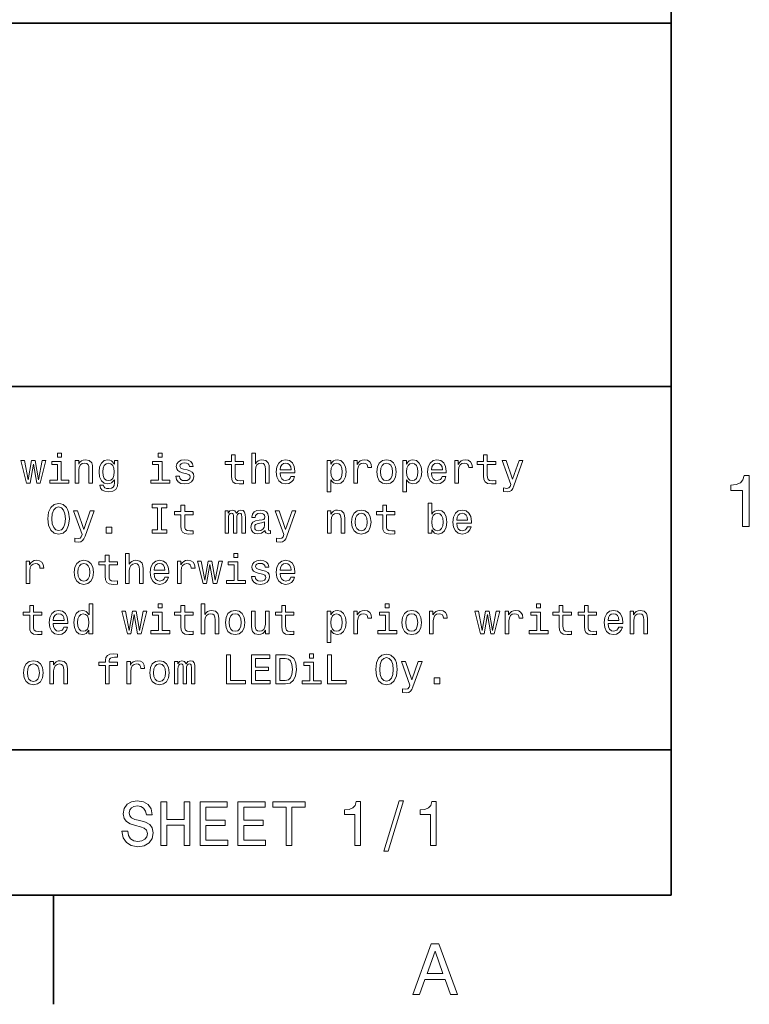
# Model space of a CAD drawing. Extents: x 0 to 420, y 0 to 297.
# Tile 16 of 30: x 365 to 415, y 2 to 70. Entities that reach past the tile are written whole.
import ezdxf

# ---------------------------------------------------------------- set-up
doc = ezdxf.new("R2010")
doc.units = 0

msp = doc.modelspace()

# ---------------------------------------------------------------- linework, layer by layer
at = {"color": 7, "lineweight": 35}
for p, q in [((410, 10), (410, 287)), ((220, 70), (410, 70)), ((410, 70), (410, 10)), ((220, 45), (410, 45)), ((220, 20), (410, 20)), ((10, 10), (410, 10)), ((220, 10), (410, 10)), ((367.5, 10), (367.5, 2.5))]:
    msp.add_line(p, q, dxfattribs=at)
at = {"color": 7, "lineweight": 13}
for p in [(410, 84.093658), (274.414917, 70)]:
    msp.add_line(p, (410, 70), dxfattribs=at)
for points in [[(368.043213, 40.432278), (367.775208, 40.432278), (367.775208, 40.144093), (368.043213, 40.144093)], [(374.982697, 40.432278), (374.714691, 40.432278), (374.714691, 40.144093), (374.982697, 40.144093)], [(379.7435, 39.642651), (379.7435, 38.867435), (379.760803, 38.616714), (379.841492, 38.443806), (380.002869, 38.342941), (380.276642, 38.308357), (380.576355, 38.322769), (380.576355, 38.541786), (380.35733, 38.524498), (380.158508, 38.54755), (380.05188, 38.619598), (380.005768, 38.740635), (379.997101, 38.910664), (379.997101, 39.642651), (380.576355, 39.642651), (380.576355, 39.858791), (379.997101, 39.858791), (379.997101, 40.311241), (379.7435, 40.311241), (379.7435, 39.858791), (379.305481, 39.858791), (379.305481, 39.642651)], [(381.138336, 38.363113), (381.391937, 38.363113), (381.391937, 39.256485), (381.417877, 39.461098), (381.501434, 39.61095), (381.631134, 39.703171), (381.804016, 39.737755), (381.942352, 39.708935), (382.028809, 39.631126), (382.072052, 39.501442), (382.086456, 39.328529), (382.086456, 38.363113), (382.340057, 38.363113), (382.340057, 39.380405), (382.328522, 39.585014), (382.276642, 39.755043), (382.106628, 39.910664), (381.841492, 39.96542), (381.697388, 39.945248), (381.573486, 39.890491), (381.469727, 39.804035), (381.391937, 39.685879), (381.391937, 40.432278), (381.138336, 40.432278)], [(397.092224, 39.642651), (397.092224, 38.867435), (397.109497, 38.616714), (397.190216, 38.443806), (397.351593, 38.342941), (397.625366, 38.308357), (397.925079, 38.322769), (397.925079, 38.541786), (397.706055, 38.524498), (397.507202, 38.54755), (397.400574, 38.619598), (397.354462, 38.740635), (397.345825, 38.910664), (397.345825, 39.642651), (397.925079, 39.642651), (397.925079, 39.858791), (397.345825, 39.858791), (397.345825, 40.311241), (397.092224, 40.311241), (397.092224, 39.858791), (396.654175, 39.858791), (396.654175, 39.642651)], [(365.890472, 38.363113), (366.121033, 39.677235), (366.351562, 38.363113), (366.593658, 38.363113), (366.97406, 39.910664), (366.729095, 39.910664), (366.472626, 38.596542), (366.244934, 39.910664), (365.994232, 39.910664), (365.766571, 38.596542), (365.510071, 39.910664), (365.268005, 39.910664), (365.648407, 38.363113)], [(368.034576, 38.57637), (368.034576, 39.858791), (367.38327, 39.858791), (367.38327, 39.642651), (367.780975, 39.642651), (367.780975, 38.57637), (367.262238, 38.57637), (367.262238, 38.363113), (368.559082, 38.363113), (368.559082, 38.57637)], [(368.994232, 38.363113), (369.247833, 38.363113), (369.247833, 39.256485), (369.273773, 39.461098), (369.35733, 39.61095), (369.48703, 39.703171), (369.659943, 39.737755), (369.798279, 39.708935), (369.884705, 39.631126), (369.927948, 39.501442), (369.942352, 39.328529), (369.942352, 38.363113), (370.195953, 38.363113), (370.195953, 39.380405), (370.184418, 39.585014), (370.132568, 39.755043), (369.962524, 39.910664), (369.697388, 39.96542), (369.550415, 39.945248), (369.426514, 39.890491), (369.319885, 39.798271), (369.236298, 39.674351), (369.236298, 39.910664), (368.994232, 39.910664)], [(371.933716, 38.432278), (371.933716, 39.910664), (371.69165, 39.910664), (371.69165, 39.659943), (371.492798, 39.887608), (371.371765, 39.945248), (371.236298, 39.96542), (370.991333, 39.907784), (370.801147, 39.746399), (370.677216, 39.487034), (370.634003, 39.138329), (370.677216, 38.786743), (370.801147, 38.527378), (370.991333, 38.363113), (371.236298, 38.308357), (371.374634, 38.328533), (371.489899, 38.380405), (371.69165, 38.599426), (371.69165, 38.380405), (371.668579, 38.207493), (371.605194, 38.083576), (371.484131, 38.011528), (371.302582, 37.985592), (371.144073, 38.002884), (371.031677, 38.046112), (370.965424, 38.12104), (370.945251, 38.221905), (370.700287, 38.221905), (370.700287, 38.210377), (370.737732, 38.025936), (370.853027, 37.887608), (371.037445, 37.798271), (371.288177, 37.766571), (371.587891, 37.809799), (371.786743, 37.930836), (371.899139, 38.141212)], [(370.89624, 39.138329), (370.92218, 39.394814), (371, 39.585014), (371.121033, 39.697407), (371.28241, 39.737755), (371.452454, 39.697407), (371.579254, 39.585014), (371.657043, 39.394814), (371.685883, 39.138329), (371.657043, 38.876083), (371.579254, 38.688763), (371.452454, 38.573486), (371.28241, 38.536022), (371.121033, 38.573486), (371, 38.688763), (370.92218, 38.878963)], [(374.97406, 38.57637), (374.97406, 39.858791), (374.322754, 39.858791), (374.322754, 39.642651), (374.720459, 39.642651), (374.720459, 38.57637), (374.201721, 38.57637), (374.201721, 38.363113), (375.498566, 38.363113), (375.498566, 38.57637)], [(376.69165, 39.265129), (376.446686, 39.322769), (376.265137, 39.38905), (376.20459, 39.524498), (376.221893, 39.619598), (376.28241, 39.688763), (376.380402, 39.731991), (376.521606, 39.749279), (376.657043, 39.731991), (376.763672, 39.680115), (376.832855, 39.602306), (376.861664, 39.498562), (377.109497, 39.498562), (377.109497, 39.504322), (377.066284, 39.691643), (376.94812, 39.838619), (376.763672, 39.930836), (376.521606, 39.96542), (376.276642, 39.930836), (376.097961, 39.835735), (375.985596, 39.694527), (375.950989, 39.51585), (375.976929, 39.342941), (376.057617, 39.221905), (376.190186, 39.135448), (376.38327, 39.074928), (376.66571, 39.005764), (376.838623, 38.93372), (376.884735, 38.876083), (376.902008, 38.789627), (376.876068, 38.682999), (376.806915, 38.602306), (376.694519, 38.550434), (376.544678, 38.533142), (376.386169, 38.550434), (376.270874, 38.61095), (376.193085, 38.708935), (376.161377, 38.844383), (375.916412, 38.844383), (375.956757, 38.613834), (376.074921, 38.446686), (376.262238, 38.345821), (376.521606, 38.308357), (376.792511, 38.345821), (376.991333, 38.446686), (377.112396, 38.60807), (377.155609, 38.818443), (377.123901, 39), (377.034576, 39.12392), (376.887604, 39.204613)], [(383.095093, 39.0634), (384.109497, 39.0634), (384.112396, 39.181557), (384.066284, 39.51297), (383.939484, 39.760807), (383.737762, 39.910664), (383.469727, 39.96542), (383.207489, 39.907784), (383.005768, 39.746399), (382.876068, 39.48415), (382.829956, 39.138329), (382.873199, 38.783863), (383.002869, 38.524498), (383.201721, 38.363113), (383.46109, 38.308357), (383.685883, 38.345821), (383.8703, 38.443806), (384.005768, 38.599426), (384.083557, 38.806919), (383.832855, 38.806919), (383.780975, 38.691643), (383.706055, 38.605186), (383.492798, 38.536022), (383.328522, 38.567726), (383.20462, 38.668591), (383.123901, 38.832855), (383.095093, 39.054756)], [(383.095093, 39.276657), (383.126801, 39.475506), (383.20462, 39.622478), (383.322754, 39.711815), (383.478394, 39.743515), (383.631134, 39.711815), (383.749268, 39.622478), (383.82132, 39.475506), (383.84726, 39.276657)], [(386.582123, 39.671471), (386.582123, 39.910664), (386.328522, 39.910664), (386.328522, 37.763691), (386.582123, 37.763691), (386.582123, 38.599426), (386.671478, 38.463978), (386.772339, 38.374641), (387.02594, 38.308357), (387.268005, 38.363113), (387.458221, 38.527378), (387.582123, 38.786743), (387.628235, 39.138329), (387.582123, 39.487034), (387.458221, 39.746399), (387.268005, 39.907784), (387.02594, 39.96542), (386.887604, 39.948128), (386.76944, 39.893372), (386.668579, 39.801155)], [(386.982697, 38.536022), (386.812683, 38.573486), (386.688751, 38.688763), (386.610962, 38.876083), (386.585022, 39.138329), (386.610962, 39.397697), (386.688751, 39.585014), (386.812683, 39.697407), (386.982697, 39.737755), (387.138336, 39.697407), (387.262238, 39.582134), (387.340057, 39.394814), (387.368866, 39.138329), (387.340057, 38.878963), (387.262238, 38.688763), (387.138336, 38.573486)], [(388.172913, 38.363113), (388.426514, 38.363113), (388.426514, 39.247841), (388.452454, 39.461098), (388.530273, 39.613834), (388.657043, 39.706055), (388.827087, 39.737755), (388.953888, 39.717579), (389.048981, 39.659943), (389.106628, 39.561962), (389.126801, 39.429398), (389.383301, 39.429398), (389.348694, 39.662827), (389.253601, 39.829971), (389.095093, 39.930836), (388.878967, 39.96542), (388.731995, 39.942364), (388.605194, 39.884727), (388.492798, 39.786743), (388.403442, 39.654179), (388.403442, 39.910664), (388.172913, 39.910664)], [(389.737762, 39.135448), (389.783875, 38.783863), (389.916443, 38.524498), (390.126801, 38.363113), (390.40921, 38.308357), (390.688751, 38.363113), (390.899139, 38.521614), (391.031708, 38.780979), (391.080688, 39.135448), (391.031708, 39.487034), (390.899139, 39.749279), (390.688751, 39.907784), (390.40921, 39.96542), (390.126801, 39.907784), (389.916443, 39.746399), (389.783875, 39.487034)], [(389.997131, 39.138329), (390.023071, 39.397697), (390.10376, 39.585014), (390.233429, 39.700291), (390.40921, 39.740635), (390.582123, 39.700291), (390.711823, 39.587898), (390.792511, 39.397697), (390.82132, 39.138329), (390.792511, 38.876083), (390.711823, 38.685879), (390.582123, 38.570606), (390.40921, 38.533142), (390.233429, 38.570606), (390.10376, 38.685879), (390.023071, 38.876083)], [(391.786743, 39.671471), (391.786743, 39.910664), (391.533142, 39.910664), (391.533142, 37.763691), (391.786743, 37.763691), (391.786743, 38.599426), (391.876068, 38.463978), (391.976929, 38.374641), (392.23056, 38.308357), (392.472626, 38.363113), (392.662811, 38.527378), (392.786743, 38.786743), (392.832855, 39.138329), (392.786743, 39.487034), (392.662811, 39.746399), (392.472626, 39.907784), (392.23056, 39.96542), (392.092224, 39.948128), (391.97406, 39.893372), (391.873199, 39.801155)], [(392.187317, 38.536022), (392.017303, 38.573486), (391.893372, 38.688763), (391.815552, 38.876083), (391.789612, 39.138329), (391.815552, 39.397697), (391.893372, 39.585014), (392.017303, 39.697407), (392.187317, 39.737755), (392.342957, 39.697407), (392.466858, 39.582134), (392.544678, 39.394814), (392.573486, 39.138329), (392.544678, 38.878963), (392.466858, 38.688763), (392.342957, 38.573486)], [(393.504333, 39.0634), (394.518738, 39.0634), (394.521606, 39.181557), (394.475494, 39.51297), (394.348694, 39.760807), (394.146973, 39.910664), (393.878967, 39.96542), (393.616699, 39.907784), (393.414978, 39.746399), (393.285309, 39.48415), (393.239197, 39.138329), (393.28241, 38.783863), (393.412109, 38.524498), (393.610962, 38.363113), (393.870331, 38.308357), (394.095093, 38.345821), (394.279541, 38.443806), (394.414978, 38.599426), (394.492798, 38.806919), (394.242065, 38.806919), (394.190186, 38.691643), (394.115265, 38.605186), (393.902008, 38.536022), (393.737762, 38.567726), (393.613831, 38.668591), (393.533142, 38.832855), (393.504333, 39.054756)], [(393.504333, 39.276657), (393.536011, 39.475506), (393.613831, 39.622478), (393.731995, 39.711815), (393.887604, 39.743515), (394.040344, 39.711815), (394.158508, 39.622478), (394.23056, 39.475506), (394.25647, 39.276657)], [(395.112396, 38.363113), (395.365997, 38.363113), (395.365997, 39.247841), (395.391937, 39.461098), (395.469727, 39.613834), (395.596558, 39.706055), (395.766571, 39.737755), (395.893372, 39.717579), (395.988464, 39.659943), (396.046112, 39.561962), (396.066284, 39.429398), (396.322754, 39.429398), (396.288177, 39.662827), (396.193085, 39.829971), (396.034576, 39.930836), (395.818451, 39.96542), (395.671478, 39.942364), (395.544678, 39.884727), (395.432281, 39.786743), (395.342957, 39.654179), (395.342957, 39.910664), (395.112396, 39.910664)], [(399.527374, 39.910664), (399.083588, 38.63689), (398.648407, 39.910664), (398.371765, 39.910664), (398.959656, 38.276657), (398.907776, 38.132565), (398.827087, 38.034584), (398.69165, 38.002884), (398.458221, 38.0317), (398.458221, 37.786743), (398.703186, 37.763691), (398.878967, 37.786743), (399.002869, 37.858791), (399.092224, 37.982712), (399.170044, 38.164265), (399.798279, 39.910664)], [(414.909241, 35.366787), (415.368164, 35.366787), (415.368164, 38.892002), (415.025208, 38.892002), (414.934448, 38.584366), (414.752899, 38.377594), (414.475525, 38.256557), (414.092224, 38.216209), (414.092224, 37.858143), (414.909241, 37.858143)], [(367.115265, 35.907784), (367.167145, 35.458218), (367.316986, 35.126804), (367.550415, 34.922192), (367.855896, 34.853027), (368.158508, 34.922192), (368.394806, 35.126804), (368.541779, 35.458218), (368.596527, 35.907784), (368.541779, 36.354469), (368.478394, 36.536026), (368.394806, 36.685883), (368.158508, 36.890491), (368.014404, 36.942368), (367.855896, 36.96254), (367.547546, 36.890491), (367.314117, 36.688763), (367.167145, 36.357349)], [(367.391937, 35.907784), (367.423615, 36.256485), (367.518738, 36.51297), (367.66571, 36.668591), (367.855896, 36.723347), (368.043213, 36.668591), (368.190186, 36.51009), (368.285309, 36.253605), (368.319885, 35.907784), (368.285309, 35.559082), (368.190186, 35.302597), (368.043213, 35.146976), (367.855896, 35.095104), (367.66571, 35.146976), (367.518738, 35.302597), (367.423615, 35.556198)], [(374.662811, 35.149857), (374.293945, 35.149857), (374.293945, 34.907784), (375.296814, 34.907784), (375.296814, 35.149857), (374.927948, 35.149857), (374.927948, 36.66571), (375.296814, 36.66571), (375.296814, 36.907784), (374.293945, 36.907784), (374.293945, 36.66571), (374.662811, 36.66571)], [(376.273773, 36.187321), (376.273773, 35.412106), (376.291077, 35.161385), (376.371765, 34.988476), (376.533142, 34.887611), (376.806915, 34.853027), (377.106628, 34.867439), (377.106628, 35.086456), (376.887604, 35.069168), (376.688751, 35.09222), (376.582123, 35.164268), (376.536011, 35.285305), (376.527374, 35.455334), (376.527374, 36.187321), (377.106628, 36.187321), (377.106628, 36.403461), (376.527374, 36.403461), (376.527374, 36.855911), (376.273773, 36.855911), (376.273773, 36.403461), (375.835724, 36.403461), (375.835724, 36.187321)], [(390.15274, 36.187321), (390.15274, 35.412106), (390.170044, 35.161385), (390.250732, 34.988476), (390.412109, 34.887611), (390.685883, 34.853027), (390.985596, 34.867439), (390.985596, 35.086456), (390.766571, 35.069168), (390.567719, 35.09222), (390.46109, 35.164268), (390.414978, 35.285305), (390.406342, 35.455334), (390.406342, 36.187321), (390.985596, 36.187321), (390.985596, 36.403461), (390.406342, 36.403461), (390.406342, 36.855911), (390.15274, 36.855911), (390.15274, 36.403461), (389.714691, 36.403461), (389.714691, 36.187321)], [(393.521606, 35.146976), (393.708923, 34.925076), (393.965424, 34.853027), (394.207489, 34.907784), (394.400574, 35.072048), (394.521606, 35.334297), (394.567719, 35.682999), (394.521606, 36.031704), (394.397705, 36.291069), (394.207489, 36.452454), (393.965424, 36.51009), (393.711823, 36.435162), (393.608063, 36.342941), (393.521606, 36.219021), (393.521606, 36.976948), (393.268005, 36.976948), (393.268005, 34.907784), (393.521606, 34.907784)], [(370.034576, 36.455334), (369.590759, 35.181561), (369.155609, 36.455334), (368.878967, 36.455334), (369.466858, 34.821327), (369.414978, 34.677235), (369.33429, 34.579254), (369.198853, 34.547554), (368.965424, 34.57637), (368.965424, 34.331413), (369.210358, 34.308361), (369.386169, 34.331413), (369.510071, 34.403461), (369.599426, 34.527382), (369.677216, 34.708935), (370.305481, 36.455334)], [(379.302582, 34.907784), (379.536011, 34.907784), (379.536011, 35.942368), (379.550415, 36.097984), (379.593658, 36.210377), (379.659943, 36.276661), (379.746399, 36.302597), (379.815552, 36.279541), (379.861664, 36.221905), (379.884735, 36.12392), (379.893372, 35.99424), (379.893372, 34.907784), (380.112396, 34.907784), (380.112396, 35.942368), (380.126801, 36.095104), (380.170013, 36.207497), (380.239197, 36.276661), (380.325653, 36.302597), (380.394806, 36.279541), (380.440918, 36.221905), (380.469727, 35.99424), (380.469727, 34.907784), (380.703156, 34.907784), (380.703156, 35.976948), (380.688751, 36.198849), (380.642639, 36.368877), (380.550415, 36.472626), (380.400574, 36.51009), (380.224792, 36.452454), (380.089325, 36.285305), (379.982697, 36.44957), (379.804016, 36.51009), (379.639771, 36.452454), (379.527374, 36.291069), (379.527374, 36.455334), (379.302582, 36.455334)], [(382.057617, 35.109512), (382.057617, 35.100868), (382.072052, 35.002884), (382.115265, 34.93372), (382.296814, 34.878963), (382.438049, 34.90202), (382.438049, 35.097984), (382.377502, 35.08934), (382.296814, 35.126804), (382.28241, 35.242077), (382.28241, 36.043232), (382.247833, 36.247841), (382.146973, 36.391933), (381.971191, 36.47839), (381.723328, 36.51009), (381.481262, 36.475506), (381.302582, 36.377525), (381.190186, 36.224785), (381.15274, 36.023056), (381.15274, 36.005768), (381.380402, 36.005768), (381.400574, 36.126804), (381.463989, 36.213261), (381.567719, 36.265133), (381.714691, 36.285305), (381.855896, 36.270897), (381.956757, 36.227669), (382.017273, 36.15274), (382.037476, 36.048992), (382.02594, 35.927956), (381.979828, 35.867439), (381.864563, 35.838619), (381.648407, 35.815563), (381.400574, 35.763691), (381.224792, 35.671471), (381.121033, 35.527382), (381.089325, 35.314125), (381.118164, 35.12392), (381.207489, 34.982712), (381.351593, 34.893375), (381.550415, 34.861675), (381.818451, 34.922192)], [(383.913544, 36.455334), (383.469727, 35.181561), (383.034576, 36.455334), (382.757935, 36.455334), (383.345825, 34.821327), (383.293945, 34.677235), (383.213257, 34.579254), (383.07782, 34.547554), (382.844391, 34.57637), (382.844391, 34.331413), (383.089325, 34.308361), (383.265137, 34.331413), (383.389038, 34.403461), (383.478394, 34.527382), (383.556183, 34.708935), (384.184448, 36.455334)], [(386.342926, 34.907784), (386.596527, 34.907784), (386.596527, 35.801155), (386.622467, 36.005768), (386.706055, 36.155621), (386.835724, 36.247841), (387.008636, 36.282425), (387.146973, 36.253605), (387.233429, 36.175797), (387.276672, 36.046112), (387.291077, 35.873199), (387.291077, 34.907784), (387.544678, 34.907784), (387.544678, 35.925076), (387.533142, 36.129684), (387.481262, 36.299713), (387.311249, 36.455334), (387.046112, 36.51009), (386.899139, 36.489918), (386.775208, 36.435162), (386.668579, 36.342941), (386.585022, 36.219021), (386.585022, 36.455334), (386.342926, 36.455334)], [(388.002869, 35.680119), (388.048981, 35.328533), (388.181549, 35.069168), (388.391937, 34.907784), (388.674347, 34.853027), (388.953888, 34.907784), (389.164276, 35.066284), (389.296814, 35.325649), (389.345825, 35.680119), (389.296814, 36.031704), (389.164276, 36.293949), (388.953888, 36.452454), (388.674347, 36.51009), (388.391937, 36.452454), (388.181549, 36.291069), (388.048981, 36.031704)], [(388.262238, 35.682999), (388.288177, 35.942368), (388.368866, 36.129684), (388.498566, 36.244961), (388.674347, 36.285305), (388.84726, 36.244961), (388.976929, 36.132568), (389.057648, 35.942368), (389.086456, 35.682999), (389.057648, 35.420753), (388.976929, 35.230549), (388.84726, 35.115276), (388.674347, 35.077812), (388.498566, 35.115276), (388.368866, 35.230549), (388.288177, 35.420753)], [(394.30835, 35.682999), (394.279541, 35.423634), (394.201721, 35.233433), (394.07782, 35.118156), (393.92218, 35.080692), (393.752167, 35.118156), (393.628235, 35.233433), (393.550446, 35.420753), (393.524506, 35.682999), (393.550446, 35.942368), (393.628235, 36.129684), (393.752167, 36.242077), (393.92218, 36.282425), (394.07782, 36.242077), (394.201721, 36.126804), (394.279541, 35.939484)], [(395.239197, 35.60807), (396.253601, 35.60807), (396.25647, 35.726227), (396.210388, 36.05764), (396.083588, 36.305477), (395.881836, 36.455334), (395.613831, 36.51009), (395.351593, 36.452454), (395.149841, 36.291069), (395.020172, 36.02882), (394.97406, 35.682999), (395.017303, 35.328533), (395.146973, 35.069168), (395.345825, 34.907784), (395.605194, 34.853027), (395.829956, 34.890491), (396.014404, 34.988476), (396.149841, 35.144096), (396.227661, 35.351589), (395.976959, 35.351589), (395.925079, 35.236313), (395.850159, 35.149857), (395.636902, 35.080692), (395.472626, 35.112396), (395.348694, 35.213261), (395.268005, 35.377525), (395.239197, 35.599426)], [(395.239197, 35.821327), (395.270905, 36.020176), (395.348694, 36.167149), (395.466858, 36.256485), (395.622467, 36.288185), (395.775208, 36.256485), (395.893372, 36.167149), (395.965424, 36.020176), (395.991364, 35.821327)], [(371.126801, 34.907784), (371.524475, 34.907784), (371.524475, 35.337177), (371.126801, 35.337177)], [(382.028809, 35.44957), (381.994232, 35.299713), (381.902008, 35.184441), (381.763672, 35.109512), (381.593658, 35.083576), (381.484131, 35.097984), (381.406342, 35.144096), (381.357361, 35.224785), (381.342926, 35.337177), (381.354462, 35.438042), (381.400574, 35.51009), (381.585022, 35.590782), (381.818451, 35.625362), (382.028809, 35.694527)], [(371.069153, 32.731987), (371.069153, 31.956772), (371.086456, 31.706053), (371.167145, 31.533142), (371.328522, 31.432278), (371.602295, 31.397696), (371.902008, 31.412104), (371.902008, 31.631124), (371.682983, 31.613832), (371.484131, 31.636889), (371.377502, 31.708935), (371.331421, 31.829971), (371.322754, 32), (371.322754, 32.731987), (371.902008, 32.731987), (371.902008, 32.948128), (371.322754, 32.948128), (371.322754, 33.400578), (371.069153, 33.400578), (371.069153, 32.948128), (370.631104, 32.948128), (370.631104, 32.731987)], [(372.463959, 31.45245), (372.71756, 31.45245), (372.71756, 32.345821), (372.7435, 32.550434), (372.827087, 32.700287), (372.956757, 32.792507), (373.129669, 32.827091), (373.268005, 32.798271), (373.354462, 32.720463), (373.397675, 32.590778), (373.412109, 32.41787), (373.412109, 31.45245), (373.66571, 31.45245), (373.66571, 32.469742), (373.654175, 32.674351), (373.602295, 32.844379), (373.432281, 33), (373.167145, 33.054756), (373.023041, 33.034584), (372.899139, 32.979828), (372.79538, 32.893372), (372.71756, 32.775215), (372.71756, 33.521614), (372.463959, 33.521614)], [(380.187317, 33.521614), (379.919312, 33.521614), (379.919312, 33.233429), (380.187317, 33.233429)], [(365.619598, 31.45245), (365.873199, 31.45245), (365.873199, 32.337177), (365.899139, 32.550434), (365.976929, 32.703171), (366.103729, 32.795391), (366.273773, 32.827091), (366.400574, 32.806915), (366.495667, 32.749279), (366.553314, 32.651299), (366.573486, 32.518734), (366.829956, 32.518734), (366.79538, 32.752163), (366.700287, 32.919308), (366.541779, 33.020172), (366.325653, 33.054756), (366.17868, 33.0317), (366.05188, 32.974064), (365.939484, 32.87608), (365.850128, 32.743515), (365.850128, 33), (365.619598, 33)], [(368.919312, 32.224785), (368.965424, 31.873199), (369.097961, 31.613832), (369.30835, 31.45245), (369.590759, 31.397696), (369.8703, 31.45245), (370.080688, 31.61095), (370.213257, 31.870317), (370.262238, 32.224785), (370.213257, 32.57637), (370.080688, 32.838615), (369.8703, 32.99712), (369.590759, 33.054756), (369.30835, 32.99712), (369.097961, 32.835735), (368.965424, 32.57637)], [(369.17868, 32.227665), (369.20459, 32.48703), (369.285309, 32.674351), (369.414978, 32.789627), (369.590759, 32.829971), (369.763672, 32.789627), (369.893372, 32.677235), (369.97406, 32.48703), (370.002869, 32.227665), (369.97406, 31.965418), (369.893372, 31.775217), (369.763672, 31.659943), (369.590759, 31.622478), (369.414978, 31.659943), (369.285309, 31.775217), (369.20459, 31.965418)], [(374.420746, 32.152737), (375.43515, 32.152737), (375.438049, 32.270893), (375.391937, 32.602306), (375.265137, 32.850143), (375.063385, 33), (374.79538, 33.054756), (374.533142, 32.99712), (374.331421, 32.835735), (374.201721, 32.573486), (374.155609, 32.227665), (374.198853, 31.873199), (374.328522, 31.613832), (374.527374, 31.45245), (374.786743, 31.397696), (375.011536, 31.43516), (375.195953, 31.533142), (375.331421, 31.688761), (375.40921, 31.896254), (375.158508, 31.896254), (375.106628, 31.780979), (375.031708, 31.694525), (374.818451, 31.62536), (374.654175, 31.657061), (374.530243, 31.757925), (374.449554, 31.92219), (374.420746, 32.144093)], [(374.420746, 32.365993), (374.452454, 32.564842), (374.530243, 32.711815), (374.648407, 32.801151), (374.804016, 32.832851), (374.956757, 32.801151), (375.074921, 32.711815), (375.146973, 32.564842), (375.172913, 32.365993)], [(376.028809, 31.45245), (376.28241, 31.45245), (376.28241, 32.337177), (376.30835, 32.550434), (376.386169, 32.703171), (376.51297, 32.795391), (376.682983, 32.827091), (376.809784, 32.806915), (376.904907, 32.749279), (376.962524, 32.651299), (376.982697, 32.518734), (377.239197, 32.518734), (377.20459, 32.752163), (377.109497, 32.919308), (376.950989, 33.020172), (376.734863, 33.054756), (376.587891, 33.0317), (376.46109, 32.974064), (376.348694, 32.87608), (376.259369, 32.743515), (376.259369, 33), (376.028809, 33)], [(378.034576, 31.45245), (378.265137, 32.766571), (378.495667, 31.45245), (378.737732, 31.45245), (379.118164, 33), (378.873199, 33), (378.616699, 31.685879), (378.389038, 33), (378.138336, 33), (377.910645, 31.685879), (377.654175, 33), (377.412109, 33), (377.792511, 31.45245)], [(380.17868, 31.665707), (380.17868, 32.948128), (379.527374, 32.948128), (379.527374, 32.731987), (379.925079, 32.731987), (379.925079, 31.665707), (379.406342, 31.665707), (379.406342, 31.45245), (380.703156, 31.45245), (380.703156, 31.665707)], [(381.89624, 32.354465), (381.651306, 32.412106), (381.469727, 32.478386), (381.40921, 32.613834), (381.426514, 32.708935), (381.48703, 32.778099), (381.585022, 32.821327), (381.726227, 32.838615), (381.861664, 32.821327), (381.968292, 32.769451), (382.037476, 32.691643), (382.066284, 32.587898), (382.314117, 32.587898), (382.314117, 32.593658), (382.270874, 32.780979), (382.15274, 32.927956), (381.968292, 33.020172), (381.726227, 33.054756), (381.481262, 33.020172), (381.302582, 32.925072), (381.190186, 32.783863), (381.155609, 32.605186), (381.181549, 32.432278), (381.262238, 32.311241), (381.394806, 32.224785), (381.587891, 32.164265), (381.8703, 32.0951), (382.043213, 32.023056), (382.089325, 31.965418), (382.106628, 31.878963), (382.080688, 31.772335), (382.011536, 31.691643), (381.899139, 31.639771), (381.749268, 31.622478), (381.590759, 31.639771), (381.475494, 31.700289), (381.397705, 31.798271), (381.365997, 31.933718), (381.121033, 31.933718), (381.161377, 31.703171), (381.279541, 31.536024), (381.466858, 31.43516), (381.726227, 31.397696), (381.997101, 31.43516), (382.195953, 31.536024), (382.316986, 31.697407), (382.360229, 31.907782), (382.328522, 32.089336), (382.239197, 32.213257), (382.092224, 32.293949)], [(383.095093, 32.152737), (384.109497, 32.152737), (384.112396, 32.270893), (384.066284, 32.602306), (383.939484, 32.850143), (383.737762, 33), (383.469727, 33.054756), (383.207489, 32.99712), (383.005768, 32.835735), (382.876068, 32.573486), (382.829956, 32.227665), (382.873199, 31.873199), (383.002869, 31.613832), (383.201721, 31.45245), (383.46109, 31.397696), (383.685883, 31.43516), (383.8703, 31.533142), (384.005768, 31.688761), (384.083557, 31.896254), (383.832855, 31.896254), (383.780975, 31.780979), (383.706055, 31.694525), (383.492798, 31.62536), (383.328522, 31.657061), (383.20462, 31.757925), (383.123901, 31.92219), (383.095093, 32.144093)], [(383.095093, 32.365993), (383.126801, 32.564842), (383.20462, 32.711815), (383.322754, 32.801151), (383.478394, 32.832851), (383.631134, 32.801151), (383.749268, 32.711815), (383.82132, 32.564842), (383.84726, 32.365993)], [(365.864532, 29.276659), (365.864532, 28.501442), (365.881836, 28.250723), (365.962524, 28.077812), (366.123901, 27.976948), (366.397675, 27.942366), (366.697388, 27.956774), (366.697388, 28.175795), (366.478394, 28.158503), (366.279541, 28.181559), (366.172913, 28.253605), (366.126801, 28.374641), (366.118164, 28.54467), (366.118164, 29.276659), (366.697388, 29.276659), (366.697388, 29.492798), (366.118164, 29.492798), (366.118164, 29.945248), (365.864532, 29.945248), (365.864532, 29.492798), (365.426514, 29.492798), (365.426514, 29.276659)], [(369.945251, 28.236313), (369.945251, 27.99712), (370.198853, 27.99712), (370.198853, 30.066284), (369.94812, 30.066284), (369.94812, 29.308359), (369.755035, 29.52738), (369.636871, 29.579252), (369.501434, 29.599426), (369.25647, 29.541788), (369.066284, 29.380405), (368.942352, 29.121038), (368.899139, 28.772335), (368.942352, 28.423634), (369.066284, 28.161385), (369.25647, 27.99712), (369.501434, 27.942366), (369.636871, 27.962538), (369.757904, 28.01441)], [(374.982697, 30.066284), (374.714691, 30.066284), (374.714691, 29.778099), (374.982697, 29.778099)], [(376.273773, 29.276659), (376.273773, 28.501442), (376.291077, 28.250723), (376.371765, 28.077812), (376.533142, 27.976948), (376.806915, 27.942366), (377.106628, 27.956774), (377.106628, 28.175795), (376.887604, 28.158503), (376.688751, 28.181559), (376.582123, 28.253605), (376.536011, 28.374641), (376.527374, 28.54467), (376.527374, 29.276659), (377.106628, 29.276659), (377.106628, 29.492798), (376.527374, 29.492798), (376.527374, 29.945248), (376.273773, 29.945248), (376.273773, 29.492798), (375.835724, 29.492798), (375.835724, 29.276659)], [(377.668579, 27.99712), (377.92218, 27.99712), (377.92218, 28.890491), (377.94812, 29.095102), (378.031708, 29.244959), (378.161377, 29.337177), (378.33429, 29.371759), (378.472626, 29.342941), (378.559082, 29.265131), (378.602295, 29.135448), (378.616699, 28.962538), (378.616699, 27.99712), (378.8703, 27.99712), (378.8703, 29.014412), (378.858795, 29.219023), (378.806915, 29.389051), (378.636871, 29.54467), (378.371765, 29.599426), (378.227661, 29.579252), (378.103729, 29.524498), (378, 29.438042), (377.92218, 29.319887), (377.92218, 30.066284), (377.668579, 30.066284)], [(383.213257, 29.276659), (383.213257, 28.501442), (383.23053, 28.250723), (383.311249, 28.077812), (383.472626, 27.976948), (383.746399, 27.942366), (384.046112, 27.956774), (384.046112, 28.175795), (383.827087, 28.158503), (383.628235, 28.181559), (383.521606, 28.253605), (383.475494, 28.374641), (383.466858, 28.54467), (383.466858, 29.276659), (384.046112, 29.276659), (384.046112, 29.492798), (383.466858, 29.492798), (383.466858, 29.945248), (383.213257, 29.945248), (383.213257, 29.492798), (382.775208, 29.492798), (382.775208, 29.276659)], [(390.596558, 30.066284), (390.328522, 30.066284), (390.328522, 29.778099), (390.596558, 29.778099)], [(401.005768, 30.066284), (400.737762, 30.066284), (400.737762, 29.778099), (401.005768, 29.778099)], [(402.296844, 29.276659), (402.296844, 28.501442), (402.314117, 28.250723), (402.394806, 28.077812), (402.556213, 27.976948), (402.829987, 27.942366), (403.1297, 27.956774), (403.1297, 28.175795), (402.910675, 28.158503), (402.711823, 28.181559), (402.605194, 28.253605), (402.559082, 28.374641), (402.550446, 28.54467), (402.550446, 29.276659), (403.1297, 29.276659), (403.1297, 29.492798), (402.550446, 29.492798), (402.550446, 29.945248), (402.296844, 29.945248), (402.296844, 29.492798), (401.858795, 29.492798), (401.858795, 29.276659)], [(404.031708, 29.276659), (404.031708, 28.501442), (404.049011, 28.250723), (404.1297, 28.077812), (404.291077, 27.976948), (404.56485, 27.942366), (404.864563, 27.956774), (404.864563, 28.175795), (404.645538, 28.158503), (404.446686, 28.181559), (404.340057, 28.253605), (404.293945, 28.374641), (404.285309, 28.54467), (404.285309, 29.276659), (404.864563, 29.276659), (404.864563, 29.492798), (404.285309, 29.492798), (404.285309, 29.945248), (404.031708, 29.945248), (404.031708, 29.492798), (403.593658, 29.492798), (403.593658, 29.276659)], [(367.481262, 28.697409), (368.495667, 28.697409), (368.498566, 28.815563), (368.452454, 29.146976), (368.325653, 29.394814), (368.123901, 29.54467), (367.855896, 29.599426), (367.593658, 29.541788), (367.391937, 29.380405), (367.262238, 29.118156), (367.216125, 28.772335), (367.259369, 28.41787), (367.389038, 28.158503), (367.587891, 27.99712), (367.84726, 27.942366), (368.072052, 27.97983), (368.25647, 28.077812), (368.391937, 28.233431), (368.469727, 28.440924), (368.219025, 28.440924), (368.167145, 28.325649), (368.092224, 28.239195), (367.878967, 28.170031), (367.714691, 28.201731), (367.590759, 28.302595), (367.510071, 28.46686), (367.481262, 28.688763)], [(367.481262, 28.910664), (367.51297, 29.109512), (367.590759, 29.256485), (367.708923, 29.345823), (367.864532, 29.377523), (368.017273, 29.345823), (368.135437, 29.256485), (368.207489, 29.109512), (368.233429, 28.910664)], [(369.544647, 29.371759), (369.711792, 29.331413), (369.838623, 29.219023), (369.913544, 29.031702), (369.942352, 28.772335), (369.913544, 28.510088), (369.838623, 28.322769), (369.711792, 28.207495), (369.544647, 28.170031), (369.386169, 28.207495), (369.265137, 28.322769), (369.184418, 28.51297), (369.158508, 28.772335), (369.184418, 29.02882), (369.265137, 29.216141), (369.386169, 29.331413)], [(372.829956, 27.99712), (373.060516, 29.311241), (373.291046, 27.99712), (373.533142, 27.99712), (373.913544, 29.54467), (373.668579, 29.54467), (373.412109, 28.230549), (373.184418, 29.54467), (372.933716, 29.54467), (372.706055, 28.230549), (372.449554, 29.54467), (372.207489, 29.54467), (372.587891, 27.99712)], [(374.97406, 28.210377), (374.97406, 29.492798), (374.322754, 29.492798), (374.322754, 29.276659), (374.720459, 29.276659), (374.720459, 28.210377), (374.201721, 28.210377), (374.201721, 27.99712), (375.498566, 27.99712), (375.498566, 28.210377)], [(379.328522, 28.769455), (379.374634, 28.41787), (379.507202, 28.158503), (379.71759, 27.99712), (380, 27.942366), (380.279541, 27.99712), (380.489899, 28.155621), (380.622467, 28.414988), (380.671478, 28.769455), (380.622467, 29.121038), (380.489899, 29.383287), (380.279541, 29.541788), (380, 29.599426), (379.71759, 29.541788), (379.507202, 29.380405), (379.374634, 29.121038)], [(379.587891, 28.772335), (379.613831, 29.031702), (379.694519, 29.219023), (379.824219, 29.334295), (380, 29.374641), (380.172913, 29.334295), (380.302582, 29.221903), (380.38327, 29.031702), (380.412109, 28.772335), (380.38327, 28.510088), (380.302582, 28.319887), (380.172913, 28.204613), (380, 28.167149), (379.824219, 28.204613), (379.694519, 28.319887), (379.613831, 28.510088)], [(382.331421, 29.54467), (382.07782, 29.54467), (382.07782, 28.651299), (382.048981, 28.443806), (381.965424, 28.293949), (381.835724, 28.201731), (381.66571, 28.172913), (381.530243, 28.195967), (381.443787, 28.265131), (381.394806, 28.383287), (381.38327, 28.550434), (381.38327, 29.54467), (381.129669, 29.54467), (381.129669, 28.52738), (381.138336, 28.322769), (381.193085, 28.152739), (381.360229, 27.99712), (381.628235, 27.942366), (381.772339, 27.962538), (381.89624, 28.01441), (382.002869, 28.103748), (382.089325, 28.233431), (382.089325, 27.99712), (382.331421, 27.99712)], [(386.582123, 29.305477), (386.582123, 29.54467), (386.328522, 29.54467), (386.328522, 27.397696), (386.582123, 27.397696), (386.582123, 28.233431), (386.671478, 28.097984), (386.772339, 28.008648), (387.02594, 27.942366), (387.268005, 27.99712), (387.458221, 28.161385), (387.582123, 28.420752), (387.628235, 28.772335), (387.582123, 29.121038), (387.458221, 29.380405), (387.268005, 29.541788), (387.02594, 29.599426), (386.887604, 29.582134), (386.76944, 29.52738), (386.668579, 29.43516)], [(386.982697, 28.170031), (386.812683, 28.207495), (386.688751, 28.322769), (386.610962, 28.510088), (386.585022, 28.772335), (386.610962, 29.031702), (386.688751, 29.219023), (386.812683, 29.331413), (386.982697, 29.371759), (387.138336, 29.331413), (387.262238, 29.216141), (387.340057, 29.02882), (387.368866, 28.772335), (387.340057, 28.51297), (387.262238, 28.322769), (387.138336, 28.207495)], [(388.172913, 27.99712), (388.426514, 27.99712), (388.426514, 28.881845), (388.452454, 29.095102), (388.530273, 29.247841), (388.657043, 29.340059), (388.827087, 29.371759), (388.953888, 29.351587), (389.048981, 29.293949), (389.106628, 29.195967), (389.126801, 29.063402), (389.383301, 29.063402), (389.348694, 29.296831), (389.253601, 29.463978), (389.095093, 29.564842), (388.878967, 29.599426), (388.731995, 29.57637), (388.605194, 29.518734), (388.492798, 29.420752), (388.403442, 29.288187), (388.403442, 29.54467), (388.172913, 29.54467)], [(390.587891, 28.210377), (390.587891, 29.492798), (389.936584, 29.492798), (389.936584, 29.276659), (390.33429, 29.276659), (390.33429, 28.210377), (389.815552, 28.210377), (389.815552, 27.99712), (391.112396, 27.99712), (391.112396, 28.210377)], [(391.472626, 28.769455), (391.518738, 28.41787), (391.651306, 28.158503), (391.861664, 27.99712), (392.144104, 27.942366), (392.423645, 27.99712), (392.634003, 28.155621), (392.766571, 28.414988), (392.815552, 28.769455), (392.766571, 29.121038), (392.634003, 29.383287), (392.423645, 29.541788), (392.144104, 29.599426), (391.861664, 29.541788), (391.651306, 29.380405), (391.518738, 29.121038)], [(391.731995, 28.772335), (391.757935, 29.031702), (391.838623, 29.219023), (391.968292, 29.334295), (392.144104, 29.374641), (392.317017, 29.334295), (392.446686, 29.221903), (392.527374, 29.031702), (392.556183, 28.772335), (392.527374, 28.510088), (392.446686, 28.319887), (392.317017, 28.204613), (392.144104, 28.167149), (391.968292, 28.204613), (391.838623, 28.319887), (391.757935, 28.510088)], [(393.377533, 27.99712), (393.631134, 27.99712), (393.631134, 28.881845), (393.657074, 29.095102), (393.734863, 29.247841), (393.861664, 29.340059), (394.031708, 29.371759), (394.158508, 29.351587), (394.253601, 29.293949), (394.311249, 29.195967), (394.331421, 29.063402), (394.587891, 29.063402), (394.553314, 29.296831), (394.458221, 29.463978), (394.299713, 29.564842), (394.083557, 29.599426), (393.936584, 29.57637), (393.809814, 29.518734), (393.697418, 29.420752), (393.608063, 29.288187), (393.608063, 29.54467), (393.377533, 29.54467)], [(397.118164, 27.99712), (397.348694, 29.311241), (397.579254, 27.99712), (397.82132, 27.99712), (398.201721, 29.54467), (397.956787, 29.54467), (397.700287, 28.230549), (397.472626, 29.54467), (397.221893, 29.54467), (396.994232, 28.230549), (396.737762, 29.54467), (396.495667, 29.54467), (396.876099, 27.99712)], [(398.582123, 27.99712), (398.835754, 27.99712), (398.835754, 28.881845), (398.861664, 29.095102), (398.939484, 29.247841), (399.066284, 29.340059), (399.236328, 29.371759), (399.363098, 29.351587), (399.458221, 29.293949), (399.515869, 29.195967), (399.536011, 29.063402), (399.792511, 29.063402), (399.757935, 29.296831), (399.662842, 29.463978), (399.504333, 29.564842), (399.288177, 29.599426), (399.141205, 29.57637), (399.014404, 29.518734), (398.902008, 29.420752), (398.812683, 29.288187), (398.812683, 29.54467), (398.582123, 29.54467)], [(400.997131, 28.210377), (400.997131, 29.492798), (400.345825, 29.492798), (400.345825, 29.276659), (400.74353, 29.276659), (400.74353, 28.210377), (400.224792, 28.210377), (400.224792, 27.99712), (401.521606, 27.99712), (401.521606, 28.210377)], [(405.648407, 28.697409), (406.662842, 28.697409), (406.66571, 28.815563), (406.619598, 29.146976), (406.492798, 29.394814), (406.291077, 29.54467), (406.023071, 29.599426), (405.760803, 29.541788), (405.559082, 29.380405), (405.429413, 29.118156), (405.383301, 28.772335), (405.426514, 28.41787), (405.556213, 28.158503), (405.755035, 27.99712), (406.014404, 27.942366), (406.239197, 27.97983), (406.423645, 28.077812), (406.559082, 28.233431), (406.636902, 28.440924), (406.386169, 28.440924), (406.33429, 28.325649), (406.259369, 28.239195), (406.046112, 28.170031), (405.881836, 28.201731), (405.757935, 28.302595), (405.677246, 28.46686), (405.648407, 28.688763)], [(405.648407, 28.910664), (405.680115, 29.109512), (405.757935, 29.256485), (405.876099, 29.345823), (406.031708, 29.377523), (406.184448, 29.345823), (406.302612, 29.256485), (406.374634, 29.109512), (406.400574, 28.910664)], [(407.161377, 27.99712), (407.414978, 27.99712), (407.414978, 28.890491), (407.440918, 29.095102), (407.524506, 29.244959), (407.654175, 29.337177), (407.827087, 29.371759), (407.965424, 29.342941), (408.05188, 29.265131), (408.095093, 29.135448), (408.109528, 28.962538), (408.109528, 27.99712), (408.363129, 27.99712), (408.363129, 29.014412), (408.351593, 29.219023), (408.299713, 29.389051), (408.1297, 29.54467), (407.864563, 29.599426), (407.71759, 29.579252), (407.593658, 29.524498), (407.48703, 29.432278), (407.403473, 29.308359), (407.403473, 29.54467), (407.161377, 29.54467)], [(371.080688, 25.821327), (371.080688, 24.541788), (371.33429, 24.541788), (371.33429, 25.821327), (371.910645, 25.821327), (371.910645, 26.037466), (371.33429, 26.037466), (371.33429, 26.132566), (371.354462, 26.247841), (371.420746, 26.325649), (371.533142, 26.371759), (371.694519, 26.38905), (371.910645, 26.377523), (371.910645, 26.596542), (371.636871, 26.610952), (371.389038, 26.585016), (371.216125, 26.507206), (371.112396, 26.371759), (371.080688, 26.178677), (371.080688, 26.037466), (370.616699, 26.037466), (370.616699, 25.821327)], [(379.414978, 24.541788), (380.700287, 24.541788), (380.700287, 24.783863), (379.680115, 24.783863), (379.680115, 26.541788), (379.414978, 26.541788)], [(381.129669, 24.541788), (382.397705, 24.541788), (382.397705, 24.783863), (381.394806, 24.783863), (381.394806, 25.461096), (382.288177, 25.461096), (382.288177, 25.700289), (381.394806, 25.700289), (381.394806, 26.299713), (382.374634, 26.299713), (382.374634, 26.541788), (381.129669, 26.541788)], [(383.466858, 26.541788), (382.801147, 26.541788), (382.801147, 24.541788), (383.466858, 24.541788), (383.780975, 24.605188), (384.014404, 24.798273), (384.158508, 25.112392), (384.210388, 25.541788), (384.164246, 25.979828), (384.106628, 26.152739), (384.02594, 26.291067), (383.792511, 26.478388), (383.639771, 26.524498)], [(385.391937, 26.610952), (385.123901, 26.610952), (385.123901, 26.322767), (385.391937, 26.322767)], [(386.354462, 24.541788), (387.639771, 24.541788), (387.639771, 24.783863), (386.619598, 24.783863), (386.619598, 26.541788), (386.354462, 26.541788)], [(389.668579, 25.541788), (389.720459, 25.09222), (389.8703, 24.760809), (390.10376, 24.556198), (390.40921, 24.487034), (390.711823, 24.556198), (390.94812, 24.760809), (391.095093, 25.09222), (391.149841, 25.541788), (391.095093, 25.988474), (391.031708, 26.170031), (390.94812, 26.319885), (390.711823, 26.524498), (390.567719, 26.57637), (390.40921, 26.596542), (390.100861, 26.524498), (389.867432, 26.322767), (389.720459, 25.991356)], [(365.449554, 25.314123), (365.495667, 24.962538), (365.628235, 24.703171), (365.838623, 24.541788), (366.121033, 24.487034), (366.400574, 24.541788), (366.610931, 24.700289), (366.7435, 24.959656), (366.792511, 25.314123), (366.7435, 25.665707), (366.610931, 25.927956), (366.400574, 26.086456), (366.121033, 26.144093), (365.838623, 26.086456), (365.628235, 25.925074), (365.495667, 25.665707)], [(365.708923, 25.317005), (365.734863, 25.57637), (365.815552, 25.763691), (365.945251, 25.878963), (366.121033, 25.91931), (366.293945, 25.878963), (366.423615, 25.766571), (366.504303, 25.57637), (366.533142, 25.317005), (366.504303, 25.054756), (366.423615, 24.864555), (366.293945, 24.749281), (366.121033, 24.711817), (365.945251, 24.749281), (365.815552, 24.864555), (365.734863, 25.054756)], [(367.259369, 24.541788), (367.51297, 24.541788), (367.51297, 25.43516), (367.53891, 25.639771), (367.622467, 25.789627), (367.752167, 25.881845), (367.925049, 25.916428), (368.063385, 25.887609), (368.149841, 25.809799), (368.193085, 25.680117), (368.207489, 25.507206), (368.207489, 24.541788), (368.46109, 24.541788), (368.46109, 25.559078), (368.449554, 25.763691), (368.397675, 25.93372), (368.227661, 26.089338), (367.962524, 26.144093), (367.815552, 26.12392), (367.69165, 26.069166), (367.585022, 25.976946), (367.501434, 25.853027), (367.501434, 26.089338), (367.259369, 26.089338)], [(372.559082, 24.541788), (372.812683, 24.541788), (372.812683, 25.426514), (372.838623, 25.639771), (372.916412, 25.792509), (373.043213, 25.884727), (373.213257, 25.916428), (373.340057, 25.896255), (373.43515, 25.838617), (373.492798, 25.740635), (373.51297, 25.60807), (373.76944, 25.60807), (373.734863, 25.841499), (373.639771, 26.008646), (373.481262, 26.109512), (373.265137, 26.144093), (373.118164, 26.121038), (372.991333, 26.063402), (372.878967, 25.96542), (372.789612, 25.832855), (372.789612, 26.089338), (372.559082, 26.089338)], [(374.123901, 25.314123), (374.170013, 24.962538), (374.302582, 24.703171), (374.51297, 24.541788), (374.79538, 24.487034), (375.074921, 24.541788), (375.285309, 24.700289), (375.417847, 24.959656), (375.466858, 25.314123), (375.417847, 25.665707), (375.285309, 25.927956), (375.074921, 26.086456), (374.79538, 26.144093), (374.51297, 26.086456), (374.302582, 25.925074), (374.170013, 25.665707)], [(374.38327, 25.317005), (374.40921, 25.57637), (374.489899, 25.763691), (374.619598, 25.878963), (374.79538, 25.91931), (374.968292, 25.878963), (375.097961, 25.766571), (375.17868, 25.57637), (375.207489, 25.317005), (375.17868, 25.054756), (375.097961, 24.864555), (374.968292, 24.749281), (374.79538, 24.711817), (374.619598, 24.749281), (374.489899, 24.864555), (374.40921, 25.054756)], [(375.832855, 24.541788), (376.066284, 24.541788), (376.066284, 25.57637), (376.080688, 25.731989), (376.123901, 25.844381), (376.190186, 25.910664), (376.276642, 25.9366), (376.345825, 25.913546), (376.391937, 25.855909), (376.414978, 25.757927), (376.423615, 25.628242), (376.423615, 24.541788), (376.642639, 24.541788), (376.642639, 25.57637), (376.657043, 25.729109), (376.700287, 25.841499), (376.76944, 25.910664), (376.855896, 25.9366), (376.925079, 25.913546), (376.971191, 25.855909), (377, 25.628242), (377, 24.541788), (377.233429, 24.541788), (377.233429, 25.610952), (377.219025, 25.832855), (377.172913, 26.002884), (377.080688, 26.10663), (376.930817, 26.144093), (376.755035, 26.086456), (376.619598, 25.91931), (376.51297, 26.083574), (376.33429, 26.144093), (376.170013, 26.086456), (376.057617, 25.925074), (376.057617, 26.089338), (375.832855, 26.089338)], [(383.446686, 26.302595), (383.66571, 26.259367), (383.815552, 26.126802), (383.904907, 25.890491), (383.933716, 25.541788), (383.902008, 25.204613), (383.812683, 24.968302), (383.659943, 24.827091), (383.446686, 24.780981), (383.069153, 24.780981), (383.069153, 26.302595)], [(385.38327, 24.755045), (385.38327, 26.037466), (384.731995, 26.037466), (384.731995, 25.821327), (385.129669, 25.821327), (385.129669, 24.755045), (384.610962, 24.755045), (384.610962, 24.541788), (385.907776, 24.541788), (385.907776, 24.755045)], [(389.945251, 25.541788), (389.976929, 25.890491), (390.072052, 26.146975), (390.219025, 26.302595), (390.40921, 26.357349), (390.596558, 26.302595), (390.74353, 26.144093), (390.838623, 25.887609), (390.873199, 25.541788), (390.838623, 25.193085), (390.74353, 24.936602), (390.596558, 24.780981), (390.40921, 24.729109), (390.219025, 24.780981), (390.072052, 24.936602), (389.976929, 25.190203)], [(392.587891, 26.089338), (392.144104, 24.815563), (391.708923, 26.089338), (391.432281, 26.089338), (392.020172, 24.455334), (391.968292, 24.311241), (391.887604, 24.213259), (391.752167, 24.181557), (391.518738, 24.210377), (391.518738, 23.96542), (391.763672, 23.942364), (391.939484, 23.96542), (392.063416, 24.037466), (392.15274, 24.161385), (392.23056, 24.342941), (392.858795, 26.089338)], [(393.680115, 24.541788), (394.07782, 24.541788), (394.07782, 24.971184), (393.680115, 24.971184)], [(372.606628, 14.418589), (372.213257, 14.418589), (372.299713, 13.960375), (372.515839, 13.623199), (372.848694, 13.42003), (373.298248, 13.346542), (373.7435, 13.415707), (374.076355, 13.605908), (374.288177, 13.904179), (374.365997, 14.297551), (374.301147, 14.652018), (374.119598, 14.881124), (373.825653, 15.032421), (373.432281, 15.144814), (373.095093, 15.226946), (372.874634, 15.322046), (372.749268, 15.460375), (372.710358, 15.676514), (372.749268, 15.871038), (372.861664, 16.018013), (373.034576, 16.117435), (373.272339, 16.152018), (373.514404, 16.108789), (373.70459, 15.992075), (373.829956, 15.797551), (373.890472, 15.533862), (374.283844, 15.533862), (374.283844, 15.542507), (374.214691, 15.948848), (374.011505, 16.251442), (373.69162, 16.441643), (373.259369, 16.506485), (372.8703, 16.441643), (372.567719, 16.260086), (372.373199, 15.979107), (372.304016, 15.615994), (372.360229, 15.291787), (372.524475, 15.071326), (372.783844, 14.924352), (373.138306, 14.81196), (373.488464, 14.712537), (373.752167, 14.617435), (373.912109, 14.479107), (373.968292, 14.254323), (373.916412, 14.025216), (373.78241, 13.852305), (373.579254, 13.744237), (373.315552, 13.709655), (373.021606, 13.757205), (372.796814, 13.895534), (372.654175, 14.120317)], [(374.889038, 13.428675), (375.291046, 13.428675), (375.291046, 14.837896), (376.492798, 14.837896), (376.492798, 13.428675), (376.890472, 13.428675), (376.890472, 16.428675), (376.492798, 16.428675), (376.492798, 15.205332), (375.291046, 15.205332), (375.291046, 16.428675), (374.889038, 16.428675)], [(377.586456, 13.428675), (379.488464, 13.428675), (379.488464, 13.791787), (377.984131, 13.791787), (377.984131, 14.807637), (379.324188, 14.807637), (379.324188, 15.166427), (377.984131, 15.166427), (377.984131, 16.065563), (379.453888, 16.065563), (379.453888, 16.428675), (377.586456, 16.428675)], [(380.188751, 13.428675), (382.090759, 13.428675), (382.090759, 13.791787), (380.586456, 13.791787), (380.586456, 14.807637), (381.926514, 14.807637), (381.926514, 15.166427), (380.586456, 15.166427), (380.586456, 16.065563), (382.056183, 16.065563), (382.056183, 16.428675), (380.188751, 16.428675)], [(383.5, 13.428675), (383.897675, 13.428675), (383.897675, 16.065563), (384.805481, 16.065563), (384.805481, 16.428675), (382.587891, 16.428675), (382.587891, 16.065563), (383.5, 16.065563)], [(388.223358, 13.428675), (388.61673, 13.428675), (388.61673, 16.450289), (388.322754, 16.450289), (388.244965, 16.1866), (388.089325, 16.009367), (387.851593, 15.905621), (387.523041, 15.871038), (387.523041, 15.564121), (388.223358, 15.564121)], [(390.229095, 13.026657), (390.527374, 13.026657), (391.573486, 16.510807), (391.270905, 16.510807)], [(393.427948, 13.428675), (393.82132, 13.428675), (393.82132, 16.450289), (393.527374, 16.450289), (393.449554, 16.1866), (393.293945, 16.009367), (393.056183, 15.905621), (392.727661, 15.871038), (392.727661, 15.564121), (393.427948, 15.564121)], [(392.216858, 3.166787), (392.680847, 3.166787), (393.049011, 4.195605), (394.445984, 4.195605), (394.814117, 3.166787), (395.288177, 3.166787), (394.007202, 6.67183), (393.492798, 6.67183)], [(393.210388, 4.624279), (393.75, 6.167507), (394.289642, 4.624279)]]:
    msp.add_lwpolyline(points, close=True, dxfattribs=at)

doc.saveas('drawing.dxf')
